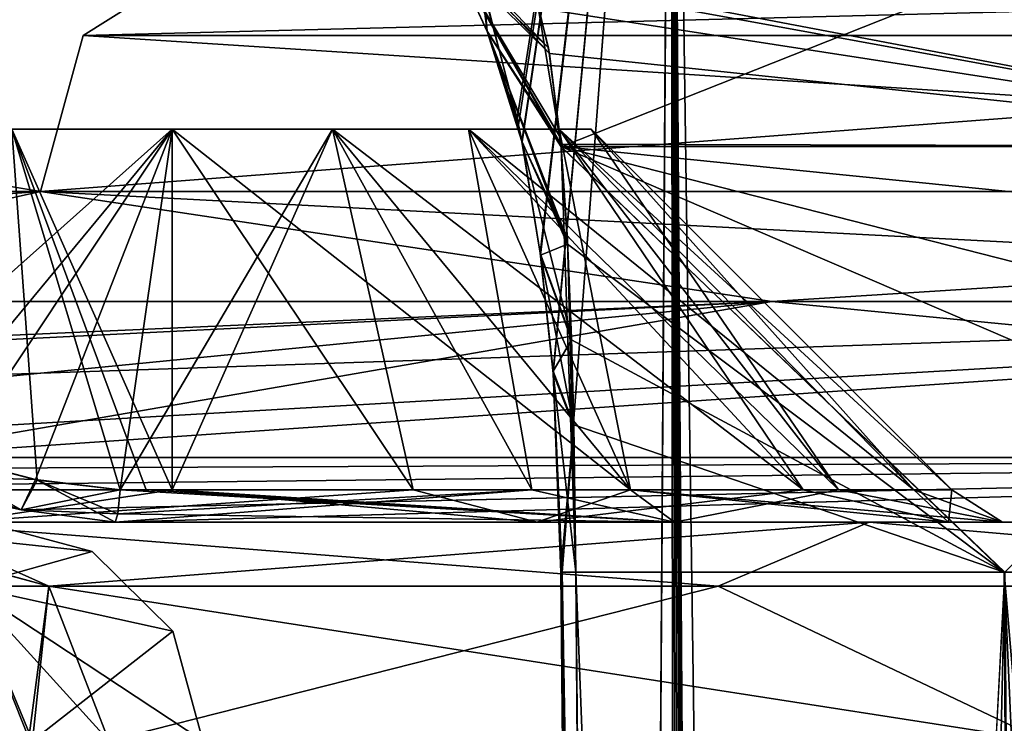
# Model space of a CAD drawing. Header units: millimetres. Extents: x -52 to 52, y -69 to 25.
# Tile 18 of 109: x -30.74 to -26.28, y -6.41 to -3.22. Entities that reach past the tile are written whole.
import ezdxf

# ---------------------------------------------------------------- set-up
doc = ezdxf.new("R2010")
doc.units = ezdxf.units.MM
doc.header["$LTSCALE"] = 65.185185
for name, color, linetype in [('162', 7, 'CONTINUOUS'), ('165', 7, 'CONTINUOUS'), ('166', 7, 'CONTINUOUS'), ('176', 7, 'CONTINUOUS'), ('178', 7, 'CONTINUOUS'), ('216', 7, 'CONTINUOUS'), ('217', 7, 'CONTINUOUS'), ('223', 7, 'CONTINUOUS'), ('226', 7, 'CONTINUOUS'), ('227', 7, 'CONTINUOUS'), ('238', 7, 'CONTINUOUS'), ('239', 7, 'CONTINUOUS'), ('260', 7, 'CONTINUOUS'), ('261', 7, 'CONTINUOUS'), ('266', 7, 'CONTINUOUS'), ('267', 7, 'CONTINUOUS'), ('268', 7, 'CONTINUOUS'), ('270', 7, 'CONTINUOUS'), ('351', 7, 'CONTINUOUS'), ('352', 7, 'CONTINUOUS'), ('353', 7, 'CONTINUOUS'), ('354', 7, 'CONTINUOUS'), ('355', 7, 'CONTINUOUS'), ('363', 7, 'CONTINUOUS'), ('364', 7, 'CONTINUOUS'), ('368', 7, 'CONTINUOUS'), ('369', 7, 'CONTINUOUS'), ('371', 7, 'CONTINUOUS'), ('372', 7, 'CONTINUOUS')]:
    doc.layers.add(name, color=color, linetype=linetype)

msp = doc.modelspace()

# ---------------------------------------------------------------- linework, layer by layer
at = {"layer": '162', "color": 253, "linetype": 'Continuous', "true_color": 0x999999}
for points in [[(-33.2055, -5.5, -27.7745), (-26.8915, -5.5, -20.7908), (-41.2154, -5.5, -19.2754), (-33.2055, -5.5, -27.7745)], [(-26.8915, -5.5, -20.7908), (-31.2596, -5.5, -13.3509), (-41.2154, -5.5, -19.2754), (-26.8915, -5.5, -20.7908)], [(-31.2596, -5.5, 13.3509), (-26.8915, -5.5, 20.7908), (-41.2154, -5.5, 19.2754), (-31.2596, -5.5, 13.3509)], [(-41.2154, -5.5, 19.2754), (-26.8915, -5.5, 20.7908), (-31.0256, -5.5, 26.2859), (-41.2154, -5.5, 19.2754)], [(-31.0259, -5.5, -26.286), (-26.8915, -5.5, -20.7908), (-33.2055, -5.5, -27.7745), (-31.0259, -5.5, -26.286)], [(-28.3979, -5.5, -26.5313), (-26.8915, -5.5, -20.7908), (-31.0259, -5.5, -26.286), (-28.3979, -5.5, -26.5313)], [(-31.0256, -5.5, 26.2859), (-20.7908, -5.5, 26.8915), (-28.3976, -5.5, 26.5314), (-31.0256, -5.5, 26.2859)], [(-26.8915, -5.5, 20.7908), (-20.7908, -5.5, 26.8915), (-31.0256, -5.5, 26.2859), (-26.8915, -5.5, 20.7908)], [(-3.5664, -5.5, 38.8411), (-3.5664, -5.5, 41.1589), (-30.3114, -5.5, 33.9333), (-3.5664, -5.5, 38.8411)], [(-30.3114, -5.5, 33.9333), (-3.5664, -5.5, 41.1589), (-19.2752, -5.5, 41.2155), (-30.3114, -5.5, 33.9333)], [(0, -5.5, -36.25), (30.3114, -5.5, -33.9333), (-30.3114, -5.5, -33.9333), (0, -5.5, -36.25)], [(-19.2753, -5.5, -41.2155), (0, -5.5, -36.25), (-30.3114, -5.5, -33.9333), (-19.2753, -5.5, -41.2155)], [(-2.2041, -5.5, 36.9661), (-3.5664, -5.5, 38.8411), (-30.3114, -5.5, 33.9333), (-2.2041, -5.5, 36.9661)], [(0, -5.5, 36.25), (-2.2041, -5.5, 36.9661), (-30.3114, -5.5, 33.9333), (0, -5.5, 36.25)], [(0, -5.5, 36.25), (-30.3114, -5.5, 33.9333), (30.3114, -5.5, 33.9333), (0, -5.5, 36.25)], [(30.3114, -5.5, -33.9333), (27.7745, -5.5, -33.2055), (-30.3114, -5.5, -33.9333), (30.3114, -5.5, -33.9333)], [(-30.3114, -5.5, -33.9333), (27.7745, -5.5, -33.2055), (-27.7743, -5.5, -33.2054), (-30.3114, -5.5, -33.9333)], [(-30.3114, -5.5, 33.9333), (-27.7745, -5.5, 33.2055), (30.3114, -5.5, 33.9333), (-30.3114, -5.5, 33.9333)], [(-26.5314, -5.5, -28.3976), (-20.7908, -5.5, -26.8915), (-28.3979, -5.5, -26.5313), (-26.5314, -5.5, -28.3976)], [(-20.7908, -5.5, -26.8915), (-26.8915, -5.5, -20.7908), (-28.3979, -5.5, -26.5313), (-20.7908, -5.5, -26.8915)], [(-28.3976, -5.5, 26.5314), (-20.7908, -5.5, 26.8915), (-26.5313, -5.5, 28.3979), (-28.3976, -5.5, 26.5314)], [(-27.7745, -5.5, 33.2055), (-11.7794, -5.5, 31.6902), (27.7743, -5.5, 33.2054), (-27.7745, -5.5, 33.2055)], [(-26.286, -5.5, 31.0259), (-11.7794, -5.5, 31.6902), (-27.7745, -5.5, 33.2055), (-26.286, -5.5, 31.0259)], [(30.3114, -5.5, 33.9333), (-27.7745, -5.5, 33.2055), (27.7743, -5.5, 33.2054), (30.3114, -5.5, 33.9333)], [(27.7745, -5.5, -33.2055), (11.7794, -5.5, -31.6902), (-27.7743, -5.5, -33.2054), (27.7745, -5.5, -33.2055)], [(-27.7743, -5.5, -33.2054), (-13.3509, -5.5, -31.2596), (-26.2859, -5.5, -31.0256), (-27.7743, -5.5, -33.2054)], [(-11.7251, -5.5, -31.6971), (-13.3509, -5.5, -31.2596), (-27.7743, -5.5, -33.2054), (-11.7251, -5.5, -31.6971)], [(11.7794, -5.5, -31.6902), (-11.7251, -5.5, -31.6971), (-27.7743, -5.5, -33.2054), (11.7794, -5.5, -31.6902)], [(-26.2859, -5.5, -31.0256), (-20.7908, -5.5, -26.8915), (-26.5314, -5.5, -28.3976), (-26.2859, -5.5, -31.0256)], [(-26.5313, -5.5, 28.3979), (-13.3509, -5.5, 31.2596), (-26.286, -5.5, 31.0259), (-26.5313, -5.5, 28.3979)], [(-20.7908, -5.5, 26.8915), (-13.3509, -5.5, 31.2596), (-26.5313, -5.5, 28.3979), (-20.7908, -5.5, 26.8915)], [(-13.3509, -5.5, 31.2596), (-11.7794, -5.5, 31.6902), (-26.286, -5.5, 31.0259), (-13.3509, -5.5, 31.2596)], [(-13.3509, -5.5, -31.2596), (-20.7908, -5.5, -26.8915), (-26.2859, -5.5, -31.0256), (-13.3509, -5.5, -31.2596)]]:
    msp.add_3dface(points, dxfattribs=at)
at = {"layer": '165', "color": 253, "linetype": 'Continuous', "true_color": 0x999999}
for points in [[(-28.2211, -5.726, 11.5627), (-26.275, -5.726, 15.4838), (-27.938, -37.0631, 11.5319), (-28.2211, -5.726, 11.5627)], [(-27.938, -37.0631, 11.5319), (-26.275, -5.726, 15.4838), (-27.6838, -65.2087, 11.5038), (-27.938, -37.0631, 11.5319)], [(-27.6838, -65.2087, 11.5038), (-26.275, -5.726, 15.4838), (-25.9145, -65.2087, 15.0722), (-27.6838, -65.2087, 11.5038)]]:
    msp.add_3dface(points, dxfattribs=at)
at = {"layer": '166', "color": 253, "linetype": 'Continuous', "true_color": 0x999999}
for points in [[(-28.2211, -5.726, -11.5627), (-25.9101, -65.2087, -15.0797), (-26.2785, -5.726, -15.4779), (-28.2211, -5.726, -11.5627)], [(-28.2211, -5.726, -11.5627), (-27.9616, -34.451, -11.5345), (-25.9101, -65.2087, -15.0797), (-28.2211, -5.726, -11.5627)], [(-25.9101, -65.2087, -15.0797), (-23.6917, -65.2087, -18.3694), (-26.2785, -5.726, -15.4779), (-25.9101, -65.2087, -15.0797)], [(-23.6917, -65.2087, -18.3694), (-23.7496, -35.682, -18.7137), (-26.2785, -5.726, -15.4779), (-23.6917, -65.2087, -18.3694)], [(-23.7496, -35.682, -18.7137), (-23.7963, -5.726, -19.0751), (-26.2785, -5.726, -15.4779), (-23.7496, -35.682, -18.7137)]]:
    msp.add_3dface(points, dxfattribs=at)
at = {"layer": '176', "color": 253, "linetype": 'Continuous', "true_color": 0x999999}
for points in [[(-26.2772, -3, 20.3697), (-28.2881, -3.7973, 13.4235), (-28.3939, -3.1558, 15.4712), (-26.2772, -3, 20.3697)], [(-24.3254, -3.7967, 19.716), (-28.2881, -3.7973, 13.4235), (-26.2772, -3, 20.3697), (-24.3254, -3.7967, 19.716)], [(-28.3939, -3.1558, 15.4712), (-28.2881, -3.7973, 13.4235), (-28.3454, -3.3488, 14.6498), (-28.3939, -3.1558, 15.4712)], [(-28.2881, -3.7973, 13.4235), (-28.292, -3.7541, 13.5191), (-28.3454, -3.3488, 14.6498), (-28.2881, -3.7973, 13.4235)], [(-24.3254, -3.7967, 19.716), (-26.275, -5.726, 15.4838), (-28.2881, -3.7973, 13.4235), (-24.3254, -3.7967, 19.716)], [(-26.275, -5.726, 15.4838), (-28.2211, -5.726, 11.5627), (-28.2881, -3.7973, 13.4235), (-26.275, -5.726, 15.4838)], [(-28.2881, -3.7973, 13.4235), (-28.2211, -5.726, 11.5627), (-28.2598, -4.2176, 12.6562), (-28.2881, -3.7973, 13.4235)], [(-28.2598, -4.2176, 12.6562), (-28.2211, -5.726, 11.5627), (-28.2415, -4.6652, 12.0908), (-28.2598, -4.2176, 12.6562)], [(-28.2415, -4.6652, 12.0908), (-28.2211, -5.726, 11.5627), (-28.231, -5.0658, 11.7649), (-28.2415, -4.6652, 12.0908)]]:
    msp.add_3dface(points, dxfattribs=at)
at = {"layer": '178', "color": 253, "linetype": 'Continuous', "true_color": 0x999999}
for points in [[(-26.2774, -3, -20.3695), (-28.5172, -3, -17.0935), (-24.3255, -3.7965, -19.7162), (-26.2774, -3, -20.3695)], [(-24.3255, -3.7965, -19.7162), (-28.5172, -3, -17.0935), (-28.4493, -3.0417, -16.2647), (-24.3255, -3.7965, -19.7162)], [(-28.3897, -3.1685, -15.405), (-24.3255, -3.7965, -19.7162), (-28.4493, -3.0417, -16.2647), (-28.3897, -3.1685, -15.405)], [(-28.3408, -3.374, -14.5625), (-24.3255, -3.7965, -19.7162), (-28.3897, -3.1685, -15.405), (-28.3408, -3.374, -14.5625)], [(-28.2892, -3.785, -13.4503), (-24.3255, -3.7965, -19.7162), (-28.3408, -3.374, -14.5625), (-28.2892, -3.785, -13.4503)], [(-28.2881, -3.797, -13.4241), (-24.3255, -3.7965, -19.7162), (-28.2892, -3.785, -13.4503), (-28.2881, -3.797, -13.4241)], [(-24.3255, -3.7965, -19.7162), (-28.2881, -3.797, -13.4241), (-24.1243, -4.2151, -19.4142), (-24.3255, -3.7965, -19.7162)], [(-26.2785, -5.726, -15.4779), (-23.7963, -5.726, -19.0751), (-28.2881, -3.797, -13.4241), (-26.2785, -5.726, -15.4779)], [(-28.2881, -3.797, -13.4241), (-23.7963, -5.726, -19.0751), (-23.8907, -4.9182, -19.1632), (-28.2881, -3.797, -13.4241)], [(-26.2785, -5.726, -15.4779), (-28.2881, -3.797, -13.4241), (-28.2587, -4.2387, -12.6242), (-26.2785, -5.726, -15.4779)], [(-24.1243, -4.2151, -19.4142), (-28.2881, -3.797, -13.4241), (-23.8907, -4.9182, -19.1632), (-24.1243, -4.2151, -19.4142)], [(-26.2785, -5.726, -15.4779), (-28.2587, -4.2387, -12.6242), (-28.2413, -4.6724, -12.0836), (-26.2785, -5.726, -15.4779)], [(-28.2311, -5.0586, -11.7693), (-26.2785, -5.726, -15.4779), (-28.2413, -4.6724, -12.0836), (-28.2311, -5.0586, -11.7693)], [(-28.2211, -5.726, -11.5627), (-26.2785, -5.726, -15.4779), (-28.2311, -5.0586, -11.7693), (-28.2211, -5.726, -11.5627)]]:
    msp.add_3dface(points, dxfattribs=at)
at = {"layer": '216', "color": 253, "linetype": 'Continuous', "true_color": 0x999999}
for points in [[(-32.8696, -3.6252, -32.8914), (-30.6496, -4, -34.9693), (-34.9693, -4, -30.6496), (-32.8696, -3.6252, -32.8914)], [(-37.6193, -4.5, -27.332), (-30.6496, -4, -34.9693), (-27.332, -4.5, -37.6193), (-37.6193, -4.5, -27.332)], [(-34.9693, -4, -30.6496), (-30.6496, -4, -34.9693), (-37.6193, -4.5, -27.332), (-34.9693, -4, -30.6496)], [(-30.6496, -4, -34.9693), (-19.4604, -4, -42.232), (-27.332, -4.5, -37.6193), (-30.6496, -4, -34.9693)], [(-27.332, -4.5, -37.6193), (-19.4604, -4, -42.232), (-14.3693, -4.5, -44.2241), (-27.332, -4.5, -37.6193)]]:
    msp.add_3dface(points, dxfattribs=at)
at = {"layer": '217', "color": 253, "linetype": 'Continuous', "true_color": 0x999999}
for points in [[(-32.8914, -3.6252, 32.8695), (-32.8805, -4.5, 32.8805), (-30.6496, -4, 34.9693), (-32.8914, -3.6252, 32.8695)], [(-32.8805, -4.5, 32.8805), (-21.1106, -4.5, 41.4318), (-30.6496, -4, 34.9693), (-32.8805, -4.5, 32.8805)], [(-30.6496, -4, 34.9693), (-21.1106, -4.5, 41.4318), (-19.4604, -4, 42.232), (-30.6496, -4, 34.9693)]]:
    msp.add_3dface(points, dxfattribs=at)
at = {"layer": '223', "color": 253, "linetype": 'Continuous', "true_color": 0x999999}
for points in [[(-28.4871, -3.669, 12.1452), (-27.7876, 0.8017, 6.6284), (-28.6542, -3.037, 13.0383), (-28.4871, -3.669, 12.1452)], [(-28.6404, -3.0793, -12.9667), (-27.7876, 0.8017, -6.6284), (-28.4811, -3.6979, -12.1123), (-28.6404, -3.0793, -12.9667)], [(-28.466, -3.7734, 12.0289), (-27.7876, 0.8017, 6.6284), (-28.4871, -3.669, 12.1452), (-28.466, -3.7734, 12.0289)], [(-28.4811, -3.6979, -12.1123), (-27.7876, 0.8017, -6.6284), (-28.4656, -3.7754, -12.0266), (-28.4811, -3.6979, -12.1123)], [(-28.3833, -4.2795, 11.5658), (-27.7876, 0.8017, 6.6284), (-28.466, -3.7734, 12.0289), (-28.3833, -4.2795, 11.5658)], [(-28.4656, -3.7754, -12.0266), (-27.7876, 0.8017, -6.6284), (-28.3819, -4.2892, -11.5584), (-28.4656, -3.7754, -12.0266)], [(-28.3242, -4.8258, 11.2336), (-27.7876, 0.8017, 6.6284), (-28.3833, -4.2795, 11.5658), (-28.3242, -4.8258, 11.2336)], [(-28.3819, -4.2892, -11.5584), (-27.7876, 0.8017, -6.6284), (-28.325, -4.8159, -11.2381), (-28.3819, -4.2892, -11.5584)], [(-28.325, -4.8159, -11.2381), (-27.7876, 0.8017, -6.6284), (-28.2835, -5.726, -11.0278), (-28.325, -4.8159, -11.2381)], [(-28.2835, -5.726, 11.0278), (-27.7876, 0.8017, 6.6284), (-28.3242, -4.8258, 11.2336), (-28.2835, -5.726, 11.0278)], [(-27.3918, -58.5087, 7.8438), (-27.7876, 0.8017, 6.6284), (-28.2835, -5.726, 11.0278), (-27.3918, -58.5087, 7.8438)], [(-28.2835, -5.726, -11.0278), (-27.7876, 0.8017, -6.6284), (-28.0251, -34.451, -10.9984), (-28.2835, -5.726, -11.0278)], [(-28.0251, -34.451, -10.9984), (-27.7876, 0.8017, -6.6284), (-27.7485, -65.2087, -10.9664), (-28.0251, -34.451, -10.9984)], [(-27.3918, -58.5087, -7.8438), (-27.7876, 0.8017, -6.6284), (-26.9588, -58.5087, 0), (-27.3918, -58.5087, -7.8438)], [(-27.4597, -58.5869, -8.4402), (-27.7876, 0.8017, -6.6284), (-27.3918, -58.5087, -7.8438), (-27.4597, -58.5869, -8.4402)], [(-27.7876, 0.8017, -6.6284), (-27.7876, 0.8017, 6.6284), (-26.9588, -58.5087, 0), (-27.7876, 0.8017, -6.6284)], [(-26.9588, -58.5087, 0), (-27.7876, 0.8017, 6.6284), (-27.3918, -58.5087, 7.8438), (-26.9588, -58.5087, 0)], [(-27.5181, -58.7953, -8.931), (-27.7876, 0.8017, -6.6284), (-27.4597, -58.5869, -8.4402), (-27.5181, -58.7953, -8.931)], [(-27.5865, -59.3636, -9.4938), (-27.7876, 0.8017, -6.6284), (-27.5181, -58.7953, -8.931), (-27.5865, -59.3636, -9.4938)], [(-27.6046, -59.9825, -9.6675), (-27.7876, 0.8017, -6.6284), (-27.5865, -59.3636, -9.4938), (-27.6046, -59.9825, -9.6675)], [(-27.6608, -65.2087, -10.3873), (-27.7876, 0.8017, -6.6284), (-27.6046, -59.9825, -9.6675), (-27.6608, -65.2087, -10.3873)], [(-27.7485, -65.2087, -10.9664), (-27.7876, 0.8017, -6.6284), (-27.6608, -65.2087, -10.3873), (-27.7485, -65.2087, -10.9664)], [(-28.0016, -37.0631, 10.9957), (-27.6608, -65.2087, 10.3873), (-28.2835, -5.726, 11.0278), (-28.0016, -37.0631, 10.9957)], [(-27.6608, -65.2087, 10.3873), (-27.5779, -65.2087, 9.8075), (-28.2835, -5.726, 11.0278), (-27.6608, -65.2087, 10.3873)], [(-27.5779, -65.2087, 9.8075), (-27.5913, -62.582, 9.7373), (-28.2835, -5.726, 11.0278), (-27.5779, -65.2087, 9.8075)], [(-27.5913, -62.582, 9.7373), (-27.6046, -59.9825, 9.6675), (-28.2835, -5.726, 11.0278), (-27.5913, -62.582, 9.7373)], [(-27.6046, -59.9825, 9.6675), (-27.5865, -59.3636, 9.4938), (-28.2835, -5.726, 11.0278), (-27.6046, -59.9825, 9.6675)], [(-27.5865, -59.3636, 9.4938), (-27.5181, -58.7953, 8.931), (-28.2835, -5.726, 11.0278), (-27.5865, -59.3636, 9.4938)], [(-27.5181, -58.7953, 8.931), (-27.4597, -58.5869, 8.4402), (-28.2835, -5.726, 11.0278), (-27.5181, -58.7953, 8.931)], [(-27.4597, -58.5869, 8.4402), (-27.3918, -58.5087, 7.8438), (-28.2835, -5.726, 11.0278), (-27.4597, -58.5869, 8.4402)]]:
    msp.add_3dface(points, dxfattribs=at)
at = {"layer": '226', "color": 253, "linetype": 'Continuous', "true_color": 0x999999}
for points in [[(-28.0016, -37.0631, 10.9957), (-28.2835, -5.726, 11.0278), (-28.289, -5.7263, 11.2995), (-28.0016, -37.0631, 10.9957)], [(-28.289, -5.7263, 11.2995), (-28.2211, -5.726, 11.5627), (-27.7532, -65.2091, 11.2396), (-28.289, -5.7263, 11.2995)], [(-27.7485, -65.2087, 10.9664), (-28.0016, -37.0631, 10.9957), (-28.289, -5.7263, 11.2995), (-27.7485, -65.2087, 10.9664)], [(-27.7485, -65.2087, 10.9664), (-28.289, -5.7263, 11.2995), (-27.7532, -65.2091, 11.2396), (-27.7485, -65.2087, 10.9664)], [(-28.2211, -5.726, 11.5627), (-27.938, -37.0631, 11.5319), (-27.7532, -65.2091, 11.2396), (-28.2211, -5.726, 11.5627)]]:
    msp.add_3dface(points, dxfattribs=at)
at = {"layer": '227', "color": 253, "linetype": 'Continuous', "true_color": 0x999999}
for points in [[(-28.3939, -3.1558, 15.4712), (-28.3454, -3.3488, 14.6498), (-28.9237, -2.7461, 14.9407), (-28.3939, -3.1558, 15.4712)], [(-28.9237, -2.7461, 14.9407), (-28.3454, -3.3488, 14.6498), (-28.7768, -2.9437, 13.9421), (-28.9237, -2.7461, 14.9407)], [(-28.292, -3.7541, 13.5191), (-28.2881, -3.7973, 13.4235), (-28.7768, -2.9437, 13.9421), (-28.292, -3.7541, 13.5191)], [(-28.3454, -3.3488, 14.6498), (-28.292, -3.7541, 13.5191), (-28.7768, -2.9437, 13.9421), (-28.3454, -3.3488, 14.6498)], [(-28.7768, -2.9437, 13.9421), (-28.2881, -3.7973, 13.4235), (-28.624, -3.2743, 12.9614), (-28.7768, -2.9437, 13.9421)], [(-28.6542, -3.037, 13.0383), (-28.7768, -2.9437, 13.9421), (-28.624, -3.2743, 12.9614), (-28.6542, -3.037, 13.0383)], [(-28.4871, -3.669, 12.1452), (-28.6542, -3.037, 13.0383), (-28.624, -3.2743, 12.9614), (-28.4871, -3.669, 12.1452)], [(-28.2881, -3.7973, 13.4235), (-28.2598, -4.2176, 12.6562), (-28.624, -3.2743, 12.9614), (-28.2881, -3.7973, 13.4235)], [(-28.2598, -4.2176, 12.6562), (-28.466, -3.7734, 12.0289), (-28.624, -3.2743, 12.9614), (-28.2598, -4.2176, 12.6562)], [(-28.466, -3.7734, 12.0289), (-28.4871, -3.669, 12.1452), (-28.624, -3.2743, 12.9614), (-28.466, -3.7734, 12.0289)], [(-28.2415, -4.6652, 12.0908), (-28.3833, -4.2795, 11.5658), (-28.466, -3.7734, 12.0289), (-28.2415, -4.6652, 12.0908)], [(-28.2598, -4.2176, 12.6562), (-28.2415, -4.6652, 12.0908), (-28.466, -3.7734, 12.0289), (-28.2598, -4.2176, 12.6562)], [(-28.231, -5.0658, 11.7649), (-28.3242, -4.8258, 11.2336), (-28.3833, -4.2795, 11.5658), (-28.231, -5.0658, 11.7649)], [(-28.2415, -4.6652, 12.0908), (-28.231, -5.0658, 11.7649), (-28.3833, -4.2795, 11.5658), (-28.2415, -4.6652, 12.0908)], [(-28.3242, -4.8258, 11.2336), (-28.2211, -5.726, 11.5627), (-28.289, -5.7263, 11.2995), (-28.3242, -4.8258, 11.2336)], [(-28.231, -5.0658, 11.7649), (-28.2211, -5.726, 11.5627), (-28.3242, -4.8258, 11.2336), (-28.231, -5.0658, 11.7649)], [(-28.2835, -5.726, 11.0278), (-28.3242, -4.8258, 11.2336), (-28.289, -5.7263, 11.2995), (-28.2835, -5.726, 11.0278)]]:
    msp.add_3dface(points, dxfattribs=at)
at = {"layer": '238', "color": 253, "linetype": 'Continuous', "true_color": 0x999999}
for points in [[(-28.3408, -3.374, -14.5625), (-28.3897, -3.1685, -15.405), (-28.9238, -2.7461, -14.941), (-28.3408, -3.374, -14.5625)], [(-28.3408, -3.374, -14.5625), (-28.9238, -2.7461, -14.941), (-28.7769, -2.9435, -13.9426), (-28.3408, -3.374, -14.5625)], [(-28.2892, -3.785, -13.4503), (-28.7769, -2.9435, -13.9426), (-28.6241, -3.274, -12.9621), (-28.2892, -3.785, -13.4503)], [(-28.2892, -3.785, -13.4503), (-28.3408, -3.374, -14.5625), (-28.7769, -2.9435, -13.9426), (-28.2892, -3.785, -13.4503)], [(-28.7769, -2.9435, -13.9426), (-28.6404, -3.0793, -12.9667), (-28.6241, -3.274, -12.9621), (-28.7769, -2.9435, -13.9426)], [(-28.6404, -3.0793, -12.9667), (-28.4811, -3.6979, -12.1123), (-28.6241, -3.274, -12.9621), (-28.6404, -3.0793, -12.9667)], [(-28.2587, -4.2387, -12.6242), (-28.2881, -3.797, -13.4241), (-28.6241, -3.274, -12.9621), (-28.2587, -4.2387, -12.6242)], [(-28.2881, -3.797, -13.4241), (-28.2892, -3.785, -13.4503), (-28.6241, -3.274, -12.9621), (-28.2881, -3.797, -13.4241)], [(-28.4811, -3.6979, -12.1123), (-28.4656, -3.7754, -12.0266), (-28.6241, -3.274, -12.9621), (-28.4811, -3.6979, -12.1123)], [(-28.4656, -3.7754, -12.0266), (-28.2587, -4.2387, -12.6242), (-28.6241, -3.274, -12.9621), (-28.4656, -3.7754, -12.0266)], [(-28.2587, -4.2387, -12.6242), (-28.4656, -3.7754, -12.0266), (-28.3819, -4.2892, -11.5584), (-28.2587, -4.2387, -12.6242)], [(-28.2413, -4.6724, -12.0836), (-28.2587, -4.2387, -12.6242), (-28.3819, -4.2892, -11.5584), (-28.2413, -4.6724, -12.0836)], [(-28.2413, -4.6724, -12.0836), (-28.3819, -4.2892, -11.5584), (-28.325, -4.8159, -11.2381), (-28.2413, -4.6724, -12.0836)], [(-28.2311, -5.0586, -11.7693), (-28.2413, -4.6724, -12.0836), (-28.325, -4.8159, -11.2381), (-28.2311, -5.0586, -11.7693)], [(-28.2311, -5.0586, -11.7693), (-28.325, -4.8159, -11.2381), (-28.2835, -5.726, -11.0278), (-28.2311, -5.0586, -11.7693)], [(-28.2211, -5.726, -11.5627), (-28.2311, -5.0586, -11.7693), (-28.289, -5.7263, -11.2995), (-28.2211, -5.726, -11.5627)], [(-28.2311, -5.0586, -11.7693), (-28.2835, -5.726, -11.0278), (-28.289, -5.7263, -11.2995), (-28.2311, -5.0586, -11.7693)]]:
    msp.add_3dface(points, dxfattribs=at)
at = {"layer": '239', "color": 253, "linetype": 'Continuous', "true_color": 0x999999}
for points in [[(-28.2211, -5.726, -11.5627), (-28.289, -5.7263, -11.2995), (-27.7532, -65.2091, -11.2396), (-28.2211, -5.726, -11.5627)], [(-28.289, -5.7263, -11.2995), (-28.2835, -5.726, -11.0278), (-27.7532, -65.2091, -11.2396), (-28.289, -5.7263, -11.2995)], [(-28.2835, -5.726, -11.0278), (-28.0251, -34.451, -10.9984), (-27.7532, -65.2091, -11.2396), (-28.2835, -5.726, -11.0278)], [(-27.9616, -34.451, -11.5345), (-28.2211, -5.726, -11.5627), (-27.7532, -65.2091, -11.2396), (-27.9616, -34.451, -11.5345)]]:
    msp.add_3dface(points, dxfattribs=at)
at = {"layer": '260', "color": 253, "linetype": 'Continuous', "true_color": 0x999999}
for points in [[(-30.7791, -3.7172, 28.2967), (-31.1448, -5.3536, 26.6887), (-30.052, -3.7172, 28.152), (-30.7791, -3.7172, 28.2967)], [(-31.1448, -5.3536, 26.6887), (-28.9592, -5.3536, 26.6887), (-30.052, -3.7172, 28.152), (-31.1448, -5.3536, 26.6887)], [(-30.052, -3.7172, 28.152), (-28.9592, -5.3536, 26.6887), (-29.3249, -3.7172, 28.2967), (-30.052, -3.7172, 28.152)], [(-28.9592, -5.3536, 26.6887), (-27.191, -5.3536, 27.9734), (-29.3249, -3.7172, 28.2967), (-28.9592, -5.3536, 26.6887)], [(-29.3249, -3.7172, 28.2967), (-27.191, -5.3536, 27.9734), (-28.7085, -3.7172, 28.7085), (-29.3249, -3.7172, 28.2967)], [(-28.7085, -3.7172, 28.7085), (-27.191, -5.3536, 27.9734), (-28.2967, -3.7172, 29.3249), (-28.7085, -3.7172, 28.7085)], [(-27.191, -5.3536, 27.9734), (-26.5156, -5.3536, 30.052), (-28.2967, -3.7172, 29.3249), (-27.191, -5.3536, 27.9734)], [(-28.2967, -3.7172, 29.3249), (-26.5156, -5.3536, 30.052), (-28.152, -3.7172, 30.052), (-28.2967, -3.7172, 29.3249)]]:
    msp.add_3dface(points, dxfattribs=at)
at = {"layer": '261', "color": 253, "linetype": 'Continuous', "true_color": 0x999999}
for points in [[(-30.6728, -5.3071, 33.4864), (-31.2446, -5.1574, 33.1722), (-30.052, -3.7172, 31.952), (-30.6728, -5.3071, 33.4864)], [(-30.052, -3.7172, 31.952), (-31.2446, -5.1574, 33.1722), (-30.7791, -3.7172, 31.8074), (-30.052, -3.7172, 31.952)], [(-30.2878, -5.3536, 33.5806), (-30.6728, -5.3071, 33.4864), (-30.052, -3.7172, 31.952), (-30.2878, -5.3536, 33.5806)], [(-29.3249, -3.7172, 31.8074), (-30.2878, -5.3536, 33.5806), (-30.052, -3.7172, 31.952), (-29.3249, -3.7172, 31.8074)], [(-28.4218, -5.3536, 33.1902), (-30.2878, -5.3536, 33.5806), (-29.3249, -3.7172, 31.8074), (-28.4218, -5.3536, 33.1902)], [(-28.7085, -3.7172, 31.3955), (-28.4218, -5.3536, 33.1902), (-29.3249, -3.7172, 31.8074), (-28.7085, -3.7172, 31.3955)], [(-28.2967, -3.7172, 30.7791), (-27.0295, -5.3536, 31.8879), (-28.7085, -3.7172, 31.3955), (-28.2967, -3.7172, 30.7791)], [(-27.0295, -5.3536, 31.8879), (-28.4218, -5.3536, 33.1902), (-28.7085, -3.7172, 31.3955), (-27.0295, -5.3536, 31.8879)], [(-28.152, -3.7172, 30.052), (-27.0295, -5.3536, 31.8879), (-28.2967, -3.7172, 30.7791), (-28.152, -3.7172, 30.052)], [(-28.152, -3.7172, 30.052), (-26.5156, -5.3536, 30.052), (-27.0295, -5.3536, 31.8879), (-28.152, -3.7172, 30.052)]]:
    msp.add_3dface(points, dxfattribs=at)
at = {"layer": '266', "color": 253, "linetype": 'Continuous', "true_color": 0x999999}
for points in [[(-29.3249, -3.7172, -28.2967), (-30.052, -5.3536, -26.5156), (-30.052, -3.7172, -28.152), (-29.3249, -3.7172, -28.2967)], [(-30.052, -5.3536, -33.5884), (-27.9734, -5.3536, -32.913), (-30.052, -3.7172, -31.952), (-30.052, -5.3536, -33.5884)], [(-30.052, -3.7172, -31.952), (-27.9734, -5.3536, -32.913), (-29.3249, -3.7172, -31.8074), (-30.052, -3.7172, -31.952)], [(-27.9734, -5.3536, -27.191), (-30.052, -5.3536, -26.5156), (-29.3249, -3.7172, -28.2967), (-27.9734, -5.3536, -27.191)], [(-28.7085, -3.7172, -28.7085), (-27.9734, -5.3536, -27.191), (-29.3249, -3.7172, -28.2967), (-28.7085, -3.7172, -28.7085)], [(-29.3249, -3.7172, -31.8074), (-27.9734, -5.3536, -32.913), (-28.7085, -3.7172, -31.3955), (-29.3249, -3.7172, -31.8074)], [(-28.2967, -3.7172, -29.3249), (-27.9734, -5.3536, -27.191), (-28.7085, -3.7172, -28.7085), (-28.2967, -3.7172, -29.3249)], [(-27.9734, -5.3536, -32.913), (-26.6887, -5.3536, -31.1448), (-28.7085, -3.7172, -31.3955), (-27.9734, -5.3536, -32.913)], [(-28.7085, -3.7172, -31.3955), (-26.6887, -5.3536, -31.1448), (-28.2967, -3.7172, -30.7791), (-28.7085, -3.7172, -31.3955)], [(-26.6887, -5.3536, -28.9592), (-27.9734, -5.3536, -27.191), (-28.2967, -3.7172, -29.3249), (-26.6887, -5.3536, -28.9592)], [(-28.152, -3.7172, -30.052), (-26.6887, -5.3536, -28.9592), (-28.2967, -3.7172, -29.3249), (-28.152, -3.7172, -30.052)], [(-28.2967, -3.7172, -30.7791), (-26.6887, -5.3536, -31.1448), (-28.152, -3.7172, -30.052), (-28.2967, -3.7172, -30.7791)], [(-26.6887, -5.3536, -31.1448), (-26.6887, -5.3536, -28.9592), (-28.152, -3.7172, -30.052), (-26.6887, -5.3536, -31.1448)]]:
    msp.add_3dface(points, dxfattribs=at)
at = {"layer": '267', "color": 253, "linetype": 'Continuous', "true_color": 0x999999}
for points in [[(-30.052, -3.7172, -28.152), (-31.8879, -5.3536, -27.0295), (-30.7791, -3.7172, -28.2967), (-30.052, -3.7172, -28.152)], [(-30.052, -3.7172, -28.152), (-30.052, -5.3536, -26.5156), (-31.8879, -5.3536, -27.0295), (-30.052, -3.7172, -28.152)], [(-31.2385, -5.1592, -33.1764), (-30.6641, -5.3089, -33.4897), (-30.7791, -3.7172, -31.8074), (-31.2385, -5.1592, -33.1764)], [(-30.2878, -5.3536, -33.5806), (-30.17, -5.3536, -33.5865), (-30.7791, -3.7172, -31.8074), (-30.2878, -5.3536, -33.5806)], [(-30.6641, -5.3089, -33.4897), (-30.2878, -5.3536, -33.5806), (-30.7791, -3.7172, -31.8074), (-30.6641, -5.3089, -33.4897)], [(-30.17, -5.3536, -33.5865), (-30.052, -5.3536, -33.5884), (-30.7791, -3.7172, -31.8074), (-30.17, -5.3536, -33.5865)], [(-30.052, -5.3536, -33.5884), (-30.052, -3.7172, -31.952), (-30.7791, -3.7172, -31.8074), (-30.052, -5.3536, -33.5884)]]:
    msp.add_3dface(points, dxfattribs=at)
at = {"layer": '268', "color": 253, "linetype": 'Continuous', "true_color": 0x999999}
for points in [[(-29.9905, -3, -34.2173), (-19.0422, -3, -41.3237), (-30.4565, -3.2929, -34.749), (-29.9905, -3, -34.2173)], [(-30.4565, -3.2929, -34.749), (-19.0422, -3, -41.3237), (-21.3283, -3.2929, -40.9903), (-30.4565, -3.2929, -34.749)], [(-30.6496, -4, -34.9693), (-30.4565, -3.2929, -34.749), (-21.3283, -3.2929, -40.9903), (-30.6496, -4, -34.9693)], [(-19.4604, -4, -42.232), (-30.6496, -4, -34.9693), (-21.3283, -3.2929, -40.9903), (-19.4604, -4, -42.232)]]:
    msp.add_3dface(points, dxfattribs=at)
at = {"layer": '270', "color": 253, "linetype": 'Continuous', "true_color": 0x999999}
for points in [[(-21.3283, -3.2929, 40.9903), (-29.9905, -3, 34.2173), (-30.4565, -3.2929, 34.749), (-21.3283, -3.2929, 40.9903)], [(-19.0422, -3, 41.3237), (-29.9905, -3, 34.2173), (-21.3283, -3.2929, 40.9903), (-19.0422, -3, 41.3237)], [(-30.6496, -4, 34.9693), (-19.4604, -4, 42.232), (-30.4565, -3.2929, 34.749), (-30.6496, -4, 34.9693)], [(-19.4604, -4, 42.232), (-21.3283, -3.2929, 40.9903), (-30.4565, -3.2929, 34.749), (-19.4604, -4, 42.232)]]:
    msp.add_3dface(points, dxfattribs=at)
at = {"layer": '351', "color": 253, "linetype": 'Continuous', "true_color": 0x999999}
for points in [[(-26.8915, -5.5, 20.7908), (-31.2596, -5.5, 13.3509), (-27.5757, -5.7898, 18.6447), (-26.8915, -5.5, 20.7908)], [(-31.2596, -5.5, 13.3509), (-30.6122, -5.7898, 13.0744), (-27.5757, -5.7898, 18.6447), (-31.2596, -5.5, 13.3509)], [(-26.8915, -5.5, 20.7908), (-27.5757, -5.7898, 18.6447), (-23.5377, -5.7898, 23.5377), (-26.8915, -5.5, 20.7908)], [(-20.7908, -5.5, 26.8915), (-26.8915, -5.5, 20.7908), (-23.5377, -5.7898, 23.5377), (-20.7908, -5.5, 26.8915)], [(-30.6122, -5.7898, 13.0744), (-26.1003, -6.4913, 20.1792), (-27.5757, -5.7898, 18.6447), (-30.6122, -5.7898, 13.0744)], [(-30.34, -6.4913, 12.9582), (-26.1003, -6.4913, 20.1792), (-30.6122, -5.7898, 13.0744), (-30.34, -6.4913, 12.9582)], [(-27.5757, -5.7898, 18.6447), (-26.1003, -6.4913, 20.1792), (-23.5377, -5.7898, 23.5377), (-27.5757, -5.7898, 18.6447)]]:
    msp.add_3dface(points, dxfattribs=at)
at = {"layer": '352', "color": 253, "linetype": 'Continuous', "true_color": 0x999999}
for points in [[(-30.6122, -5.7898, 13.0744), (-31.2596, -5.5, 13.3509), (-30.9779, -5.7898, 10.2001), (-30.6122, -5.7898, 13.0744)], [(-30.6853, -6.4913, 10.2445), (-30.6122, -5.7898, 13.0744), (-30.9779, -5.7898, 10.2001), (-30.6853, -6.4913, 10.2445)], [(-30.7046, -6.4909, 11.6033), (-30.34, -6.4913, 12.9582), (-30.6122, -5.7898, 13.0744), (-30.7046, -6.4909, 11.6033)], [(-30.6853, -6.4913, 10.2445), (-30.7046, -6.4909, 11.6033), (-30.6122, -5.7898, 13.0744), (-30.6853, -6.4913, 10.2445)]]:
    msp.add_3dface(points, dxfattribs=at)
at = {"layer": '353', "color": 253, "linetype": 'Continuous', "true_color": 0x999999}
for points in [[(-30.9779, -5.7898, 10.2001), (-31.6739, -5.5, 10.0945), (-30.4152, -5.6325), (-30.9779, -5.7898, 10.2001)], [(-31.6739, -5.5, 10.0945), (-30.9126, -5.5), (-30.4152, -5.6325), (-31.6739, -5.5, 10.0945)], [(-30.9126, -5.5), (-30.9779, -5.7898, -10.2001), (-30.4152, -5.6325), (-30.9126, -5.5)], [(-30.4152, -5.6325), (-30.9779, -5.7898, -10.2001), (-30.0495, -5.995), (-30.4152, -5.6325)], [(-30.9779, -5.7898, 10.2001), (-30.4152, -5.6325), (-30.0495, -5.995), (-30.9779, -5.7898, 10.2001)], [(-29.9127, -6.4913), (-30.6853, -6.4913, 10.2445), (-30.9779, -5.7898, 10.2001), (-29.9127, -6.4913)], [(-29.9127, -6.4913), (-30.9779, -5.7898, 10.2001), (-30.0495, -5.995), (-29.9127, -6.4913)], [(-30.9779, -5.7898, -10.2001), (-30.6853, -6.4913, -10.2445), (-30.0495, -5.995), (-30.9779, -5.7898, -10.2001)], [(-30.6853, -6.4913, -10.2445), (-29.9127, -6.4913), (-30.0495, -5.995), (-30.6853, -6.4913, -10.2445)]]:
    msp.add_3dface(points, dxfattribs=at)
at = {"layer": '354', "color": 253, "linetype": 'Continuous', "true_color": 0x999999}
for points in [[(-31.6739, -5.5, -10.0945), (-31.6902, -5.5, -11.7794), (-30.6122, -5.7898, -13.0744), (-31.6739, -5.5, -10.0945)], [(-31.6902, -5.5, -11.7794), (-31.2596, -5.5, -13.3509), (-30.6122, -5.7898, -13.0744), (-31.6902, -5.5, -11.7794)], [(-30.9779, -5.7898, -10.2001), (-31.6739, -5.5, -10.0945), (-30.6122, -5.7898, -13.0744), (-30.9779, -5.7898, -10.2001)], [(-30.34, -6.4913, -12.9582), (-30.9779, -5.7898, -10.2001), (-30.6122, -5.7898, -13.0744), (-30.34, -6.4913, -12.9582)], [(-30.34, -6.4913, -12.9582), (-30.6988, -6.4909, -11.6486), (-30.9779, -5.7898, -10.2001), (-30.34, -6.4913, -12.9582)], [(-30.6988, -6.4909, -11.6486), (-30.6853, -6.4913, -10.2445), (-30.9779, -5.7898, -10.2001), (-30.6988, -6.4909, -11.6486)]]:
    msp.add_3dface(points, dxfattribs=at)
at = {"layer": '355', "color": 253, "linetype": 'Continuous', "true_color": 0x999999}
for points in [[(-31.2596, -5.5, -13.3509), (-26.8915, -5.5, -20.7908), (-30.6122, -5.7898, -13.0744), (-31.2596, -5.5, -13.3509)], [(-30.6122, -5.7898, -13.0744), (-26.8915, -5.5, -20.7908), (-27.5757, -5.7898, -18.6447), (-30.6122, -5.7898, -13.0744)], [(-26.8915, -5.5, -20.7908), (-23.5377, -5.7898, -23.5377), (-27.5757, -5.7898, -18.6447), (-26.8915, -5.5, -20.7908)], [(-26.8915, -5.5, -20.7908), (-20.7908, -5.5, -26.8915), (-23.5377, -5.7898, -23.5377), (-26.8915, -5.5, -20.7908)], [(-30.34, -6.4913, -12.9582), (-30.6122, -5.7898, -13.0744), (-27.5757, -5.7898, -18.6447), (-30.34, -6.4913, -12.9582)], [(-26.1003, -6.4913, -20.1792), (-30.34, -6.4913, -12.9582), (-27.5757, -5.7898, -18.6447), (-26.1003, -6.4913, -20.1792)], [(-23.5377, -5.7898, -23.5377), (-26.1003, -6.4913, -20.1792), (-27.5757, -5.7898, -18.6447), (-23.5377, -5.7898, -23.5377)]]:
    msp.add_3dface(points, dxfattribs=at)
at = {"layer": '363', "color": 253, "linetype": 'Continuous', "true_color": 0x999999}
for points in [[(-37.6193, -4.5, -27.332), (-27.332, -4.5, -37.6193), (-33.2336, -4.7601, -32.4742), (-37.6193, -4.5, -27.332)], [(-33.2336, -4.7601, -32.4742), (-27.332, -4.5, -37.6193), (-32.4878, -4.7563, -33.2218), (-33.2336, -4.7601, -32.4742)], [(-32.4878, -4.7563, -33.2218), (-27.332, -4.5, -37.6193), (-31.9766, -4.9539, -33.6099), (-32.4878, -4.7563, -33.2218)], [(-31.9766, -4.9539, -33.6099), (-27.332, -4.5, -37.6193), (-31.419, -5.2072, -33.8812), (-31.9766, -4.9539, -33.6099)], [(-31.419, -5.2072, -33.8812), (-27.332, -4.5, -37.6193), (-20.0517, -5.2071, -41.6296), (-31.419, -5.2072, -33.8812)], [(-27.332, -4.5, -37.6193), (-14.3693, -4.5, -44.2241), (-20.0517, -5.2071, -41.6296), (-27.332, -4.5, -37.6193)], [(-31.419, -5.2072, -33.8812), (-20.0517, -5.2071, -41.6296), (-31.3018, -5.2563, -33.9176), (-31.419, -5.2072, -33.8812)], [(-31.3018, -5.2563, -33.9176), (-20.0517, -5.2071, -41.6296), (-30.7368, -5.4444, -33.9932), (-31.3018, -5.2563, -33.9176)], [(-20.0517, -5.2071, -41.6296), (-30.3114, -5.5, -33.9333), (-30.7368, -5.4444, -33.9932), (-20.0517, -5.2071, -41.6296)], [(-19.2753, -5.5, -41.2155), (-30.3114, -5.5, -33.9333), (-20.0517, -5.2071, -41.6296), (-19.2753, -5.5, -41.2155)]]:
    msp.add_3dface(points, dxfattribs=at)
at = {"layer": '364', "color": 253, "linetype": 'Continuous', "true_color": 0x999999}
for points in [[(-21.1106, -4.5, 41.4318), (-32.8805, -4.5, 32.8805), (-32.1566, -4.8751, 33.4876), (-21.1106, -4.5, 41.4318)], [(-31.6422, -5.1078, 33.7923), (-21.1106, -4.5, 41.4318), (-32.1566, -4.8751, 33.4876), (-31.6422, -5.1078, 33.7923)], [(-31.419, -5.2072, 33.8813), (-21.1106, -4.5, 41.4318), (-31.6422, -5.1078, 33.7923), (-31.419, -5.2072, 33.8813)], [(-21.1106, -4.5, 41.4318), (-31.419, -5.2072, 33.8813), (-20.0513, -5.2071, 41.6298), (-21.1106, -4.5, 41.4318)], [(-31.419, -5.2072, 33.8813), (-31.1084, -5.3311, 33.9621), (-20.0513, -5.2071, 41.6298), (-31.419, -5.2072, 33.8813)], [(-31.1084, -5.3311, 33.9621), (-30.7371, -5.4443, 33.9932), (-20.0513, -5.2071, 41.6298), (-31.1084, -5.3311, 33.9621)], [(-30.7371, -5.4443, 33.9932), (-30.3114, -5.5, 33.9333), (-20.0513, -5.2071, 41.6298), (-30.7371, -5.4443, 33.9932)], [(-30.3114, -5.5, 33.9333), (-19.2752, -5.5, 41.2155), (-20.0513, -5.2071, 41.6298), (-30.3114, -5.5, 33.9333)]]:
    msp.add_3dface(points, dxfattribs=at)
at = {"layer": '368', "color": 253, "linetype": 'Continuous', "true_color": 0x999999}
for points in [[(-31.0256, -5.5, 26.2859), (-28.9592, -5.3536, 26.6887), (-31.1448, -5.3536, 26.6887), (-31.0256, -5.5, 26.2859)], [(-31.0256, -5.5, 26.2859), (-28.3976, -5.5, 26.5314), (-28.9592, -5.3536, 26.6887), (-31.0256, -5.5, 26.2859)], [(-27.7745, -5.5, 33.2055), (-30.3114, -5.5, 33.9333), (-28.4218, -5.3536, 33.1902), (-27.7745, -5.5, 33.2055)], [(-28.4218, -5.3536, 33.1902), (-30.3114, -5.5, 33.9333), (-30.2986, -5.4619, 33.7424), (-28.4218, -5.3536, 33.1902)], [(-30.2878, -5.3536, 33.5806), (-28.4218, -5.3536, 33.1902), (-30.2986, -5.4619, 33.7424), (-30.2878, -5.3536, 33.5806)], [(-28.3976, -5.5, 26.5314), (-27.191, -5.3536, 27.9734), (-28.9592, -5.3536, 26.6887), (-28.3976, -5.5, 26.5314)], [(-27.7745, -5.5, 33.2055), (-28.4218, -5.3536, 33.1902), (-27.0295, -5.3536, 31.8879), (-27.7745, -5.5, 33.2055)], [(-28.3976, -5.5, 26.5314), (-26.5313, -5.5, 28.3979), (-27.191, -5.3536, 27.9734), (-28.3976, -5.5, 26.5314)], [(-26.286, -5.5, 31.0259), (-27.7745, -5.5, 33.2055), (-27.0295, -5.3536, 31.8879), (-26.286, -5.5, 31.0259)], [(-26.5313, -5.5, 28.3979), (-26.5156, -5.3536, 30.052), (-27.191, -5.3536, 27.9734), (-26.5313, -5.5, 28.3979)], [(-26.5156, -5.3536, 30.052), (-26.286, -5.5, 31.0259), (-27.0295, -5.3536, 31.8879), (-26.5156, -5.3536, 30.052)], [(-26.5313, -5.5, 28.3979), (-26.286, -5.5, 31.0259), (-26.5156, -5.3536, 30.052), (-26.5313, -5.5, 28.3979)]]:
    msp.add_3dface(points, dxfattribs=at)
at = {"layer": '369', "color": 253, "linetype": 'Continuous', "true_color": 0x999999}
for points in [[(-31.2446, -5.1574, 33.1722), (-30.6728, -5.3071, 33.4864), (-31.4847, -5.2826, 33.6148), (-31.2446, -5.1574, 33.1722)], [(-30.7371, -5.4443, 33.9932), (-31.419, -5.2072, 33.8813), (-31.4847, -5.2826, 33.6148), (-30.7371, -5.4443, 33.9932)], [(-30.7371, -5.4443, 33.9932), (-31.1084, -5.3311, 33.9621), (-31.419, -5.2072, 33.8813), (-30.7371, -5.4443, 33.9932)], [(-30.6728, -5.3071, 33.4864), (-30.7371, -5.4443, 33.9932), (-31.4847, -5.2826, 33.6148), (-30.6728, -5.3071, 33.4864)], [(-30.6728, -5.3071, 33.4864), (-30.2878, -5.3536, 33.5806), (-30.7371, -5.4443, 33.9932), (-30.6728, -5.3071, 33.4864)], [(-30.7371, -5.4443, 33.9932), (-30.2878, -5.3536, 33.5806), (-30.2986, -5.4619, 33.7424), (-30.7371, -5.4443, 33.9932)], [(-30.3114, -5.5, 33.9333), (-30.7371, -5.4443, 33.9932), (-30.2986, -5.4619, 33.7424), (-30.3114, -5.5, 33.9333)]]:
    msp.add_3dface(points, dxfattribs=at)
at = {"layer": '371', "color": 253, "linetype": 'Continuous', "true_color": 0x999999}
for points in [[(-30.052, -5.3536, -26.5156), (-31.0259, -5.5, -26.286), (-31.8879, -5.3536, -27.0295), (-30.052, -5.3536, -26.5156)], [(-28.3979, -5.5, -26.5313), (-31.0259, -5.5, -26.286), (-30.052, -5.3536, -26.5156), (-28.3979, -5.5, -26.5313)], [(-27.7743, -5.5, -33.2054), (-30.2878, -5.3536, -33.5806), (-30.2986, -5.4619, -33.7424), (-27.7743, -5.5, -33.2054)], [(-27.7743, -5.5, -33.2054), (-30.17, -5.3536, -33.5865), (-30.2878, -5.3536, -33.5806), (-27.7743, -5.5, -33.2054)], [(-27.7743, -5.5, -33.2054), (-30.052, -5.3536, -33.5884), (-30.17, -5.3536, -33.5865), (-27.7743, -5.5, -33.2054)], [(-27.7743, -5.5, -33.2054), (-27.9734, -5.3536, -32.913), (-30.052, -5.3536, -33.5884), (-27.7743, -5.5, -33.2054)], [(-28.3979, -5.5, -26.5313), (-30.052, -5.3536, -26.5156), (-27.9734, -5.3536, -27.191), (-28.3979, -5.5, -26.5313)], [(-26.5314, -5.5, -28.3976), (-28.3979, -5.5, -26.5313), (-27.9734, -5.3536, -27.191), (-26.5314, -5.5, -28.3976)], [(-26.2859, -5.5, -31.0256), (-26.6887, -5.3536, -31.1448), (-27.9734, -5.3536, -32.913), (-26.2859, -5.5, -31.0256)], [(-26.5314, -5.5, -28.3976), (-27.9734, -5.3536, -27.191), (-26.6887, -5.3536, -28.9592), (-26.5314, -5.5, -28.3976)], [(-27.7743, -5.5, -33.2054), (-26.2859, -5.5, -31.0256), (-27.9734, -5.3536, -32.913), (-27.7743, -5.5, -33.2054)], [(-26.2859, -5.5, -31.0256), (-26.5314, -5.5, -28.3976), (-26.6887, -5.3536, -28.9592), (-26.2859, -5.5, -31.0256)], [(-26.2859, -5.5, -31.0256), (-26.6887, -5.3536, -28.9592), (-26.6887, -5.3536, -31.1448), (-26.2859, -5.5, -31.0256)], [(-30.3114, -5.5, -33.9333), (-27.7743, -5.5, -33.2054), (-30.2986, -5.4619, -33.7424), (-30.3114, -5.5, -33.9333)]]:
    msp.add_3dface(points, dxfattribs=at)
at = {"layer": '372', "color": 253, "linetype": 'Continuous', "true_color": 0x999999}
for points in [[(-30.7368, -5.4444, -33.9932), (-31.2385, -5.1592, -33.1764), (-31.6188, -5.2483, -33.5202), (-30.7368, -5.4444, -33.9932)], [(-30.6641, -5.3089, -33.4897), (-31.2385, -5.1592, -33.1764), (-30.7368, -5.4444, -33.9932), (-30.6641, -5.3089, -33.4897)], [(-31.3018, -5.2563, -33.9176), (-30.7368, -5.4444, -33.9932), (-31.6188, -5.2483, -33.5202), (-31.3018, -5.2563, -33.9176)], [(-30.3114, -5.5, -33.9333), (-30.6641, -5.3089, -33.4897), (-30.7368, -5.4444, -33.9932), (-30.3114, -5.5, -33.9333)], [(-30.6641, -5.3089, -33.4897), (-30.3114, -5.5, -33.9333), (-30.2986, -5.4619, -33.7424), (-30.6641, -5.3089, -33.4897)], [(-30.2878, -5.3536, -33.5806), (-30.6641, -5.3089, -33.4897), (-30.2986, -5.4619, -33.7424), (-30.2878, -5.3536, -33.5806)]]:
    msp.add_3dface(points, dxfattribs=at)

doc.saveas('drawing.dxf')
